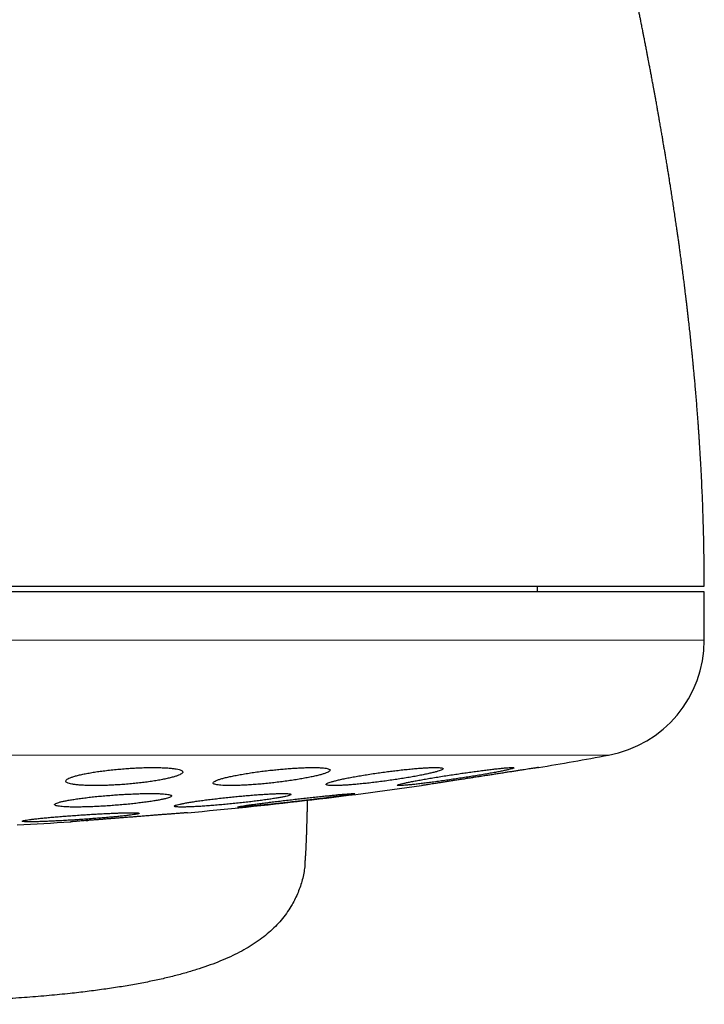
# Model space of a CAD drawing. Header units: millimetres. Extents: x 8 to 817, y 12 to 837.
# Tile 6 of 70: x 466 to 478, y 333 to 350. Entities that reach past the tile are written whole.
import ezdxf

# ---------------------------------------------------------------- set-up
doc = ezdxf.new("R2010")
doc.units = ezdxf.units.MM

msp = doc.modelspace()

# ---------------------------------------------------------------- linework, layer by layer
at = {"color": 7, "linetype": 'Continuous', "lineweight": 30}
for p, q in [((475.046, 340.057), (475.046, 340.157)), ((477.896, 340.057), (445.896, 340.057)), ((477.896, 339.231), (477.896, 340.057)), ((474.993, 337.043), (475.008, 337.045)), ((467.06, 336.124), (467.066, 336.125)), ((467.32, 336.145), (467.353, 336.147))]:
    msp.add_line(p, q, dxfattribs=at)
at = {"color": 252, "linetype": 'Continuous', "lineweight": 0}
for p, q in [((445.896, 339.231), (477.896, 339.231)), ((461.896, 337.263), (476.257, 337.263))]:
    msp.add_line(p, q, dxfattribs=at)
at = {"color": 7, "linetype": 'Continuous', "lineweight": 30}
for centre, radius, start, end in [((475.896, 339.231), 2, 280.3987, 0), ((461.896, 415.521), 79.564, 279.52332, 280.39867), ((461.896, 415.521), 79.564, 275.16579, 278.0659), ((461.896, 415.521), 79.564, 273.06198, 273.72116)]:
    msp.add_arc(centre, radius, start, end, dxfattribs=at)
for points, knots in [([(477.896, 340.157), (477.896, 340.237), (477.896, 340.393), (477.894, 340.621), (477.89, 340.838), (477.886, 341.042), (477.881, 341.235), (477.875, 341.425), (477.868, 341.612), (477.86, 341.794), (477.853, 341.959), (477.845, 342.109), (477.838, 342.242), (477.831, 342.359), (477.825, 342.46), (477.82, 342.541), (477.816, 342.603), (477.813, 342.65), (477.811, 342.688), (477.809, 342.717), (477.808, 342.739), (477.806, 342.757), (477.805, 342.774), (477.804, 342.795), (477.802, 342.823), (477.799, 342.863), (477.795, 342.916), (477.789, 343.004), (477.78, 343.119), (477.77, 343.253), (477.759, 343.383), (477.749, 343.506), (477.739, 343.623), (477.729, 343.73), (477.72, 343.827), (477.712, 343.911), (477.705, 343.98), (477.7, 344.036), (477.695, 344.082), (477.692, 344.114), (477.69, 344.136), (477.688, 344.153), (477.686, 344.175), (477.683, 344.208), (477.676, 344.276), (477.666, 344.373), (477.653, 344.493), (477.64, 344.615), (477.628, 344.717), (477.618, 344.803), (477.611, 344.871), (477.602, 344.94), (477.594, 345.011), (477.586, 345.078), (477.579, 345.137), (477.573, 345.183), (477.569, 345.214), (477.567, 345.236), (477.564, 345.257), (477.56, 345.286), (477.556, 345.323), (477.55, 345.368), (477.541, 345.442), (477.528, 345.538), (477.514, 345.651), (477.5, 345.755), (477.487, 345.849), (477.476, 345.932), (477.466, 346.003), (477.458, 346.061), (477.452, 346.105), (477.446, 346.142), (477.441, 346.182), (477.434, 346.23), (477.424, 346.299), (477.411, 346.386), (477.396, 346.492), (477.379, 346.602), (477.363, 346.712), (477.346, 346.82), (477.331, 346.918), (477.317, 347.005), (477.305, 347.08), (477.294, 347.152), (477.282, 347.225), (477.27, 347.304), (477.256, 347.389), (477.242, 347.472), (477.229, 347.552), (477.217, 347.622), (477.206, 347.686), (477.198, 347.736), (477.191, 347.775), (477.186, 347.807), (477.18, 347.843), (477.173, 347.882), (477.166, 347.924), (477.158, 347.968), (477.15, 348.017), (477.141, 348.065), (477.134, 348.105), (477.128, 348.139), (477.123, 348.167), (477.118, 348.195), (477.111, 348.24), (477.099, 348.303), (477.085, 348.385), (477.071, 348.463), (477.058, 348.533), (477.047, 348.594), (477.036, 348.654), (477.026, 348.708), (477.017, 348.757), (477.008, 348.802), (476.999, 348.852), (476.988, 348.913), (476.975, 348.983), (476.961, 349.054), (476.949, 349.117), (476.939, 349.172), (476.928, 349.229), (476.915, 349.294), (476.901, 349.368), (476.887, 349.444), (476.873, 349.515), (476.86, 349.579), (476.849, 349.635), (476.84, 349.682), (476.831, 349.726), (476.822, 349.77), (476.812, 349.822), (476.8, 349.884), (476.786, 349.952), (476.772, 350.02), (476.757, 350.099), (476.738, 350.189), (476.717, 350.296), (476.697, 350.39), (476.681, 350.47), (476.668, 350.53), (476.657, 350.584), (476.647, 350.635), (476.636, 350.685), (476.625, 350.739), (476.613, 350.797), (476.599, 350.861), (476.585, 350.927), (476.571, 350.995), (476.557, 351.061), (476.544, 351.122), (476.533, 351.174), (476.523, 351.22), (476.513, 351.266), (476.502, 351.317), (476.489, 351.376), (476.475, 351.441), (476.461, 351.507), (476.447, 351.569), (476.436, 351.623), (476.425, 351.669), (476.416, 351.712), (476.407, 351.754), (476.397, 351.8), (476.385, 351.853), (476.37, 351.922), (476.353, 352), (476.334, 352.083), (476.318, 352.155), (476.305, 352.214), (476.293, 352.266), (476.283, 352.314), (476.271, 352.364), (476.26, 352.414), (476.247, 352.471), (476.233, 352.536), (476.217, 352.606), (476.202, 352.671), (476.188, 352.735), (476.171, 352.806), (476.154, 352.884), (476.136, 352.964), (476.119, 353.034), (476.104, 353.099), (476.09, 353.163), (476.074, 353.231), (476.059, 353.297), (476.045, 353.357), (476.032, 353.414), (476.018, 353.472), (476.006, 353.527), (475.994, 353.576), (475.984, 353.618), (475.975, 353.658), (475.966, 353.699), (475.955, 353.743), (475.944, 353.79), (475.934, 353.833), (475.925, 353.871), (475.917, 353.905), (475.909, 353.941), (475.898, 353.985), (475.887, 354.035), (475.875, 354.084), (475.865, 354.128), (475.855, 354.17), (475.844, 354.217), (475.832, 354.266), (475.821, 354.312), (475.812, 354.351), (475.804, 354.387), (475.795, 354.422), (475.786, 354.463), (475.775, 354.507), (475.764, 354.553), (475.754, 354.595), (475.745, 354.634), (475.735, 354.674), (475.724, 354.721), (475.714, 354.766), (475.705, 354.804), (475.698, 354.831), (475.693, 354.854), (475.687, 354.876), (475.681, 354.901), (475.674, 354.933), (475.665, 354.968), (475.657, 355.004), (475.648, 355.039), (475.64, 355.075), (475.631, 355.113), (475.62, 355.156), (475.609, 355.203), (475.598, 355.251), (475.587, 355.294), (475.578, 355.332), (475.568, 355.372), (475.557, 355.419), (475.544, 355.476), (475.529, 355.535), (475.516, 355.591), (475.503, 355.643), (475.49, 355.696), (475.476, 355.758), (475.46, 355.823), (475.444, 355.888), (475.43, 355.947), (475.415, 356.007), (475.4, 356.072), (475.385, 356.134), (475.371, 356.192), (475.358, 356.246), (475.344, 356.301), (475.33, 356.358), (475.318, 356.409), (475.307, 356.455), (475.296, 356.498), (475.285, 356.543), (475.274, 356.59), (475.263, 356.636), (475.252, 356.678), (475.242, 356.718), (475.232, 356.762), (475.22, 356.808), (475.207, 356.861), (475.193, 356.92), (475.176, 356.987), (475.159, 357.056), (475.144, 357.117), (475.131, 357.168), (475.12, 357.211), (475.109, 357.256), (475.097, 357.304), (475.086, 357.349), (475.076, 357.388), (475.068, 357.422), (475.059, 357.454), (475.05, 357.491), (475.041, 357.529), (475.031, 357.565), (475.023, 357.599), (475.014, 357.636), (475.002, 357.681), (474.989, 357.734), (474.976, 357.785), (474.963, 357.834), (474.95, 357.885), (474.937, 357.936), (474.925, 357.984), (474.913, 358.03), (474.901, 358.08), (474.886, 358.134), (474.873, 358.189), (474.859, 358.24), (474.845, 358.294), (474.83, 358.352), (474.815, 358.41), (474.802, 358.462), (474.791, 358.504), (474.781, 358.544), (474.77, 358.584), (474.759, 358.626), (474.748, 358.668), (474.738, 358.706), (474.728, 358.743), (474.717, 358.785), (474.704, 358.834), (474.691, 358.886), (474.678, 358.934), (474.666, 358.978), (474.655, 359.021), (474.644, 359.063), (474.633, 359.104), (474.623, 359.142), (474.613, 359.179), (474.603, 359.216), (474.593, 359.254), (474.583, 359.291), (474.575, 359.324), (474.567, 359.351), (474.561, 359.375), (474.553, 359.403), (474.544, 359.437), (474.533, 359.479), (474.52, 359.526), (474.507, 359.574), (474.496, 359.614), (474.488, 359.647), (474.48, 359.675), (474.472, 359.704), (474.464, 359.735), (474.455, 359.768), (474.444, 359.806), (474.433, 359.847), (474.421, 359.892), (474.409, 359.936), (474.397, 359.981), (474.384, 360.027), (474.371, 360.076), (474.356, 360.127), (474.344, 360.173), (474.333, 360.213), (474.324, 360.245), (474.315, 360.278), (474.307, 360.307), (474.3, 360.333), (474.294, 360.353), (474.288, 360.373), (474.282, 360.396), (474.274, 360.424), (474.265, 360.456), (474.252, 360.505), (474.235, 360.565), (474.215, 360.636), (474.196, 360.703), (474.18, 360.76), (474.166, 360.811), (474.153, 360.856), (474.14, 360.902), (474.127, 360.948), (474.114, 360.995), (474.099, 361.045), (474.084, 361.099), (474.069, 361.151), (474.055, 361.199), (474.042, 361.244), (474.03, 361.287), (474.018, 361.33), (474.005, 361.374), (473.991, 361.421), (473.977, 361.471), (473.963, 361.521), (473.949, 361.567), (473.935, 361.613), (473.922, 361.66), (473.908, 361.707), (473.896, 361.747), (473.886, 361.781), (473.877, 361.811), (473.867, 361.845), (473.857, 361.881), (473.846, 361.917), (473.836, 361.951), (473.826, 361.985), (473.817, 362.016), (473.809, 362.044), (473.8, 362.072), (473.791, 362.101), (473.782, 362.133), (473.773, 362.162), (473.765, 362.191), (473.755, 362.222), (473.746, 362.254), (473.735, 362.29), (473.724, 362.326), (473.713, 362.364), (473.703, 362.397), (473.694, 362.425), (473.688, 362.446), (473.682, 362.465), (473.676, 362.483), (473.671, 362.502), (473.664, 362.522), (473.657, 362.545), (473.65, 362.571), (473.642, 362.596), (473.635, 362.62), (473.628, 362.642), (473.621, 362.663), (473.615, 362.685), (473.607, 362.711), (473.598, 362.739), (473.589, 362.768), (473.581, 362.794), (473.573, 362.818), (473.567, 362.839), (473.56, 362.86), (473.554, 362.882), (473.546, 362.905), (473.539, 362.93), (473.531, 362.955), (473.523, 362.979), (473.516, 363.002), (473.51, 363.022), (473.504, 363.042), (473.498, 363.06), (473.493, 363.075), (473.488, 363.089), (473.484, 363.104), (473.479, 363.119), (473.474, 363.136), (473.468, 363.155), (473.461, 363.176), (473.454, 363.199), (473.446, 363.224), (473.438, 363.248), (473.431, 363.269), (473.426, 363.286), (473.421, 363.3), (473.417, 363.313), (473.413, 363.325), (473.409, 363.337), (473.405, 363.349), (473.402, 363.361), (473.398, 363.373), (473.394, 363.384), (473.391, 363.395), (473.388, 363.404), (473.385, 363.412), (473.383, 363.418), (473.382, 363.423), (473.38, 363.427), (473.379, 363.431), (473.377, 363.435), (473.376, 363.441), (473.374, 363.447), (473.371, 363.454), (473.369, 363.462), (473.366, 363.471), (473.363, 363.48), (473.36, 363.489), (473.357, 363.498), (473.354, 363.507), (473.351, 363.515), (473.348, 363.523), (473.346, 363.53), (473.344, 363.536), (473.343, 363.54), (473.342, 363.542), (473.342, 363.542)], [0, 0, 0, 0, 0.006563, 0.012796, 0.0187, 0.024279, 0.029534, 0.034467, 0.03987, 0.04483, 0.049349, 0.053429, 0.057071, 0.060277, 0.063046, 0.065381, 0.066911, 0.068172, 0.06917, 0.07003, 0.070542, 0.071027, 0.071485, 0.071951, 0.072707, 0.073812, 0.075268, 0.077068, 0.080986, 0.084677, 0.088141, 0.091601, 0.094801, 0.097741, 0.100422, 0.102791, 0.104605, 0.106139, 0.107393, 0.108367, 0.108837, 0.109197, 0.109735, 0.110654, 0.111955, 0.115309, 0.118619, 0.121889, 0.125302, 0.127098, 0.128952, 0.130866, 0.132839, 0.13479, 0.136414, 0.137683, 0.138595, 0.13899, 0.13955, 0.140341, 0.141362, 0.142615, 0.144078, 0.147443, 0.150521, 0.153442, 0.156046, 0.158333, 0.160313, 0.161989, 0.163093, 0.164009, 0.165021, 0.16639, 0.168047, 0.170728, 0.173654, 0.17678, 0.179858, 0.18285, 0.185755, 0.188068, 0.190131, 0.192019, 0.19406, 0.196245, 0.198539, 0.201169, 0.203221, 0.205211, 0.207054, 0.208535, 0.209438, 0.210279, 0.21127, 0.212456, 0.213525, 0.214774, 0.216203, 0.217612, 0.218759, 0.219632, 0.220395, 0.221182, 0.221992, 0.224108, 0.226474, 0.228957, 0.230664, 0.232373, 0.234082, 0.235686, 0.236996, 0.238154, 0.239551, 0.241186, 0.243296, 0.24551, 0.247204, 0.24862, 0.250145, 0.252004, 0.254212, 0.256362, 0.25846, 0.26028, 0.26182, 0.263156, 0.264325, 0.26553, 0.266984, 0.268751, 0.270811, 0.2728, 0.274569, 0.277495, 0.280532, 0.283693, 0.285598, 0.287373, 0.288885, 0.290229, 0.291769, 0.293184, 0.294861, 0.296769, 0.298733, 0.300586, 0.302656, 0.304411, 0.305908, 0.30716, 0.30836, 0.309876, 0.311603, 0.313492, 0.315556, 0.317365, 0.318901, 0.320224, 0.321413, 0.322599, 0.323911, 0.325425, 0.327234, 0.329956, 0.332339, 0.334462, 0.33633, 0.337552, 0.338998, 0.340547, 0.342002, 0.343396, 0.345597, 0.347726, 0.349635, 0.351355, 0.353454, 0.355914, 0.358334, 0.36051, 0.362255, 0.364115, 0.366196, 0.368408, 0.369993, 0.371644, 0.373508, 0.375225, 0.376614, 0.377947, 0.379028, 0.380243, 0.381608, 0.383092, 0.384433, 0.385556, 0.386508, 0.387573, 0.388832, 0.390546, 0.392097, 0.393375, 0.394534, 0.39595, 0.397635, 0.399038, 0.40024, 0.401243, 0.402285, 0.403528, 0.404971, 0.4064, 0.40774, 0.408843, 0.410034, 0.41149, 0.413169, 0.414218, 0.415066, 0.415711, 0.416314, 0.417117, 0.418101, 0.419271, 0.420409, 0.421416, 0.422631, 0.423724, 0.425043, 0.426604, 0.428191, 0.429539, 0.430651, 0.431847, 0.433326, 0.435066, 0.437177, 0.43894, 0.440522, 0.442148, 0.443998, 0.446418, 0.44847, 0.4502, 0.452067, 0.4543, 0.456485, 0.458105, 0.459858, 0.461967, 0.463982, 0.465855, 0.467499, 0.469011, 0.470615, 0.472509, 0.474287, 0.475791, 0.477218, 0.478877, 0.480725, 0.482456, 0.484889, 0.48747, 0.490197, 0.492882, 0.494569, 0.496178, 0.49791, 0.499859, 0.50178, 0.503295, 0.504499, 0.505757, 0.50722, 0.508856, 0.510356, 0.511641, 0.512859, 0.51487, 0.517178, 0.519262, 0.521141, 0.523214, 0.525522, 0.527557, 0.529196, 0.531333, 0.533832, 0.536129, 0.538215, 0.540468, 0.542982, 0.545809, 0.54793, 0.549793, 0.551424, 0.553123, 0.555068, 0.557066, 0.558707, 0.560183, 0.562056, 0.564429, 0.566884, 0.569091, 0.571052, 0.572986, 0.575037, 0.576942, 0.578741, 0.58042, 0.582126, 0.583953, 0.585832, 0.587501, 0.588644, 0.589712, 0.591044, 0.592689, 0.594647, 0.597272, 0.599653, 0.601735, 0.603267, 0.604567, 0.605996, 0.6076, 0.609341, 0.611011, 0.613399, 0.615692, 0.617967, 0.620308, 0.622732, 0.625271, 0.628028, 0.631023, 0.63268, 0.634461, 0.636334, 0.638003, 0.639396, 0.640511, 0.641393, 0.64274, 0.644341, 0.646198, 0.648195, 0.652531, 0.656614, 0.660551, 0.664345, 0.666834, 0.669594, 0.672548, 0.675361, 0.677996, 0.681335, 0.684799, 0.688238, 0.691379, 0.694271, 0.697116, 0.699953, 0.70282, 0.706026, 0.709662, 0.713184, 0.716402, 0.719614, 0.723144, 0.726709, 0.730032, 0.732011, 0.734316, 0.73696, 0.739893, 0.742714, 0.745335, 0.748166, 0.750718, 0.75299, 0.754995, 0.757706, 0.76032, 0.762838, 0.765269, 0.767881, 0.770792, 0.773977, 0.777315, 0.780789, 0.784392, 0.786645, 0.788711, 0.790588, 0.79228, 0.794027, 0.795993, 0.798389, 0.801045, 0.803713, 0.806226, 0.808583, 0.810783, 0.812903, 0.815954, 0.819173, 0.822526, 0.825725, 0.828398, 0.830895, 0.833311, 0.835971, 0.838901, 0.842104, 0.845492, 0.848802, 0.85178, 0.854675, 0.857465, 0.860027, 0.862343, 0.864412, 0.866337, 0.868733, 0.871466, 0.874535, 0.877944, 0.881692, 0.88639, 0.89071, 0.894649, 0.898204, 0.900728, 0.903099, 0.905651, 0.90842, 0.910871, 0.913471, 0.916221, 0.919107, 0.921802, 0.924158, 0.926173, 0.927721, 0.928982, 0.929954, 0.930975, 0.932395, 0.934218, 0.93638, 0.938925, 0.941854, 0.945168, 0.94887, 0.952961, 0.957444, 0.96232, 0.967592, 0.973263, 0.979336, 0.985814, 0.992701, 1, 1, 1, 1]), ([(462.211, 340.157), (462.371, 340.157), (462.691, 340.157), (463.171, 340.157), (463.648, 340.157), (464.125, 340.157), (464.599, 340.157), (465.063, 340.157), (465.514, 340.157), (465.954, 340.157), (466.39, 340.157), (466.822, 340.157), (467.26, 340.157), (467.702, 340.157), (468.147, 340.157), (468.586, 340.157), (469.019, 340.157), (469.446, 340.157), (469.858, 340.157), (470.255, 340.157), (470.638, 340.157), (471.013, 340.157), (471.382, 340.157), (471.75, 340.157), (472.117, 340.157), (472.482, 340.157), (472.837, 340.157), (473.182, 340.157), (473.518, 340.157), (473.837, 340.157), (474.139, 340.157), (474.426, 340.157), (474.702, 340.157), (474.969, 340.157), (475.23, 340.157), (475.485, 340.157), (475.732, 340.157), (475.967, 340.157), (476.189, 340.157), (476.399, 340.157), (476.592, 340.157), (476.768, 340.157), (476.93, 340.157), (477.078, 340.157), (477.216, 340.157), (477.297, 340.157), (477.338, 340.157)], [0, 0, 0, 0, 0.023363, 0.046689, 0.069999, 0.093313, 0.116654, 0.140027, 0.162034, 0.184017, 0.205994, 0.227982, 0.25, 0.273367, 0.296695, 0.320005, 0.343318, 0.366655, 0.390027, 0.412034, 0.434017, 0.455994, 0.477982, 0.5, 0.523367, 0.546695, 0.570005, 0.593318, 0.616655, 0.640027, 0.662034, 0.684017, 0.705994, 0.727982, 0.75, 0.773367, 0.796695, 0.820005, 0.843318, 0.866655, 0.890024, 0.912028, 0.93401, 0.955988, 0.977978, 1, 1, 1, 1]), ([(477.338, 340.157), (477.378, 340.157), (477.456, 340.157), (477.557, 340.157), (477.646, 340.157), (477.722, 340.157), (477.784, 340.157), (477.832, 340.157), (477.868, 340.157), (477.889, 340.157), (477.898, 340.157), (477.896, 340.157), (477.896, 340.157)], [0, 0, 0, 0, 0.109806, 0.219331, 0.328667, 0.437906, 0.547141, 0.656465, 0.765969, 0.875747, 0.985567, 1, 1, 1, 1]), ([(467.978, 337.032), (467.941, 337.029), (467.865, 337.023), (467.754, 337.012), (467.646, 336.999), (467.542, 336.986), (467.444, 336.971), (467.352, 336.955), (467.269, 336.938), (467.194, 336.921), (467.128, 336.904), (467.074, 336.886), (467.031, 336.869), (467, 336.852), (466.982, 336.835), (466.976, 336.819), (466.984, 336.805), (467.004, 336.791), (467.037, 336.779), (467.082, 336.769), (467.139, 336.76), (467.206, 336.753), (467.282, 336.748), (467.368, 336.745), (467.46, 336.743), (467.559, 336.744), (467.663, 336.747), (467.77, 336.751), (467.88, 336.757), (467.991, 336.765), (468.102, 336.775), (468.212, 336.786), (468.318, 336.798), (468.421, 336.812), (468.519, 336.827), (468.61, 336.843), (468.693, 336.86), (468.767, 336.877), (468.832, 336.894), (468.886, 336.912), (468.928, 336.929), (468.958, 336.946), (468.976, 336.963), (468.98, 336.978), (468.972, 336.993), (468.95, 337.006), (468.917, 337.018), (468.87, 337.029), (468.813, 337.037), (468.746, 337.044), (468.668, 337.049), (468.583, 337.052), (468.49, 337.053), (468.391, 337.053), (468.287, 337.05), (468.182, 337.046), (468.079, 337.04), (468.012, 337.035), (467.978, 337.032)], [0, 0, 0, 0, 0.017878, 0.035815, 0.053694, 0.071565, 0.089492, 0.107364, 0.125386, 0.143464, 0.161486, 0.179652, 0.197876, 0.216042, 0.234226, 0.25247, 0.270654, 0.288721, 0.306847, 0.324913, 0.34278, 0.360705, 0.378571, 0.396245, 0.413976, 0.43165, 0.449223, 0.466852, 0.484426, 0.502031, 0.519693, 0.537299, 0.555054, 0.572865, 0.590621, 0.60858, 0.626595, 0.644555, 0.662686, 0.680875, 0.699006, 0.7172, 0.735453, 0.753647, 0.771765, 0.789941, 0.808058, 0.825992, 0.843985, 0.861919, 0.879646, 0.897431, 0.915158, 0.932748, 0.950394, 0.967985, 0.983992, 1, 1, 1, 1]), ([(470.497, 337.008), (470.46, 337.004), (470.384, 336.995), (470.272, 336.981), (470.164, 336.965), (470.059, 336.949), (469.961, 336.932), (469.869, 336.915), (469.785, 336.897), (469.709, 336.88), (469.644, 336.862), (469.59, 336.846), (469.548, 336.829), (469.517, 336.814), (469.5, 336.8), (469.495, 336.787), (469.504, 336.775), (469.525, 336.766), (469.558, 336.757), (469.604, 336.751), (469.66, 336.747), (469.727, 336.744), (469.803, 336.743), (469.888, 336.745), (469.98, 336.748), (470.079, 336.753), (470.182, 336.76), (470.29, 336.768), (470.399, 336.779), (470.511, 336.79), (470.622, 336.803), (470.732, 336.817), (470.839, 336.833), (470.943, 336.849), (471.041, 336.866), (471.132, 336.883), (471.215, 336.9), (471.29, 336.918), (471.354, 336.935), (471.408, 336.952), (471.45, 336.968), (471.479, 336.984), (471.495, 336.998), (471.499, 337.011), (471.49, 337.022), (471.468, 337.032), (471.434, 337.04), (471.388, 337.046), (471.33, 337.05), (471.263, 337.053), (471.186, 337.053), (471.101, 337.052), (471.008, 337.049), (470.909, 337.043), (470.806, 337.036), (470.701, 337.028), (470.598, 337.019), (470.531, 337.011), (470.497, 337.008)], [0, 0, 0, 0, 0.01803, 0.036119, 0.05415, 0.072174, 0.090256, 0.108281, 0.126425, 0.144626, 0.16277, 0.180963, 0.199214, 0.217407, 0.235509, 0.253669, 0.27177, 0.289683, 0.307653, 0.325564, 0.343274, 0.361041, 0.378751, 0.396335, 0.413975, 0.43156, 0.449147, 0.46679, 0.484379, 0.502094, 0.519866, 0.537583, 0.555498, 0.573469, 0.591385, 0.609486, 0.627645, 0.645746, 0.663939, 0.68219, 0.700382, 0.718527, 0.736731, 0.754875, 0.772854, 0.790891, 0.808869, 0.826638, 0.844464, 0.862233, 0.879843, 0.897509, 0.915119, 0.932689, 0.950315, 0.967886, 0.983943, 1, 1, 1, 1]), ([(472.43, 336.976), (472.393, 336.971), (472.317, 336.96), (472.205, 336.944), (472.095, 336.926), (471.991, 336.909), (471.892, 336.891), (471.799, 336.874), (471.715, 336.857), (471.64, 336.84), (471.575, 336.824), (471.521, 336.809), (471.479, 336.795), (471.45, 336.783), (471.433, 336.772), (471.429, 336.763), (471.437, 336.755), (471.459, 336.749), (471.492, 336.746), (471.537, 336.744), (471.593, 336.744), (471.66, 336.746), (471.735, 336.749), (471.82, 336.755), (471.911, 336.763), (472.01, 336.772), (472.113, 336.782), (472.221, 336.794), (472.331, 336.808), (472.443, 336.822), (472.554, 336.838), (472.665, 336.854), (472.773, 336.871), (472.877, 336.889), (472.976, 336.906), (473.067, 336.924), (473.151, 336.941), (473.225, 336.958), (473.29, 336.974), (473.343, 336.988), (473.384, 337.002), (473.413, 337.015), (473.429, 337.026), (473.432, 337.035), (473.423, 337.042), (473.401, 337.048), (473.366, 337.052), (473.32, 337.053), (473.264, 337.053), (473.197, 337.051), (473.12, 337.047), (473.035, 337.041), (472.943, 337.034), (472.845, 337.024), (472.741, 337.014), (472.636, 337.002), (472.532, 336.989), (472.464, 336.98), (472.43, 336.976)], [0, 0, 0, 0, 0.0181425, 0.0363434, 0.0544867, 0.0726262, 0.0908232, 0.1089627, 0.1271571, 0.1454095, 0.1636032, 0.1817363, 0.1999279, 0.21806, 0.2360187, 0.2540357, 0.2719935, 0.2897442, 0.3075523, 0.3253026, 0.3429045, 0.3605627, 0.3781648, 0.3957397, 0.4133703, 0.430946, 0.4486248, 0.4663592, 0.484039, 0.501908, 0.5198331, 0.537703, 0.5557688, 0.5738916, 0.5919577, 0.6101414, 0.628383, 0.6465662, 0.6647341, 0.6829603, 0.7011272, 0.71915, 0.7372311, 0.7552528, 0.7730669, 0.7909386, 0.808752, 0.8263883, 0.8440813, 0.8617177, 0.8792847, 0.8969075, 0.9144751, 0.9321084, 0.9497973, 0.9674315, 0.9837157, 1, 1, 1, 1]), ([(473.646, 336.938), (473.608, 336.933), (473.532, 336.921), (473.42, 336.904), (473.31, 336.886), (473.205, 336.869), (473.106, 336.851), (473.013, 336.835), (472.929, 336.819), (472.854, 336.805), (472.789, 336.791), (472.736, 336.779), (472.694, 336.769), (472.665, 336.76), (472.648, 336.753), (472.644, 336.748), (472.652, 336.745), (472.673, 336.743), (472.706, 336.744), (472.75, 336.747), (472.806, 336.751), (472.872, 336.757), (472.947, 336.765), (473.031, 336.775), (473.122, 336.786), (473.22, 336.798), (473.324, 336.812), (473.432, 336.827), (473.543, 336.843), (473.655, 336.86), (473.768, 336.877), (473.879, 336.894), (473.988, 336.912), (474.093, 336.929), (474.192, 336.946), (474.283, 336.963), (474.367, 336.978), (474.442, 336.993), (474.505, 337.006), (474.558, 337.018), (474.599, 337.029), (474.628, 337.037), (474.644, 337.044), (474.647, 337.049), (474.638, 337.052), (474.616, 337.053), (474.583, 337.053), (474.537, 337.05), (474.481, 337.045), (474.415, 337.039), (474.339, 337.031), (474.255, 337.021), (474.163, 337.01), (474.064, 336.997), (473.96, 336.983), (473.855, 336.969), (473.75, 336.954), (473.68, 336.943), (473.646, 336.938)], [0, 0, 0, 0, 0.018185, 0.036427, 0.054612, 0.072797, 0.091041, 0.109226, 0.127385, 0.145602, 0.163761, 0.181766, 0.199829, 0.217833, 0.23563, 0.253484, 0.27128, 0.288906, 0.30659, 0.324216, 0.341785, 0.35941, 0.37698, 0.394625, 0.412325, 0.429971, 0.447793, 0.46567, 0.483493, 0.501517, 0.519599, 0.537624, 0.555791, 0.574016, 0.592183, 0.610368, 0.62861, 0.646793, 0.664858, 0.682981, 0.701045, 0.718908, 0.736828, 0.75469, 0.77236, 0.790087, 0.807756, 0.825327, 0.842954, 0.860526, 0.878132, 0.895795, 0.913402, 0.931162, 0.948978, 0.966739, 0.983369, 1, 1, 1, 1]), ([(475.06, 337.053), (475.059, 337.053), (475.058, 337.053), (475.047, 337.051), (475.03, 337.049), (475.006, 337.045), (474.975, 337.04), (474.939, 337.034), (474.896, 337.028), (474.847, 337.02), (474.792, 337.012), (474.733, 337.003), (474.669, 336.993), (474.6, 336.982), (474.528, 336.971), (474.452, 336.959), (474.373, 336.947), (474.292, 336.934), (474.209, 336.921), (474.125, 336.908), (474.039, 336.895), (473.954, 336.882), (473.87, 336.869), (473.788, 336.856), (473.706, 336.844), (473.627, 336.831), (473.552, 336.82), (473.481, 336.809), (473.413, 336.798), (473.35, 336.788), (473.292, 336.78), (473.241, 336.772), (473.195, 336.765), (473.155, 336.758), (473.122, 336.753), (473.096, 336.749), (473.077, 336.746), (473.063, 336.744), (473.061, 336.744), (473.06, 336.744)], [0, 0, 0, 0, 0.0261095, 0.0524034, 0.078885, 0.1058186, 0.1319263, 0.1582161, 0.184691, 0.2116108, 0.237828, 0.2642257, 0.2909013, 0.3179561, 0.3444674, 0.3711611, 0.398136, 0.4254952, 0.4521881, 0.4790646, 0.5065192, 0.5341735, 0.5610034, 0.5880198, 0.6156261, 0.643437, 0.6702013, 0.6971536, 0.7247022, 0.7524583, 0.7790802, 0.8058915, 0.832998, 0.86051, 0.8868242, 0.9133252, 0.9401165, 0.9673063, 1, 1, 1, 1]), ([(475.057, 337.053), (475.057, 337.053), (475.06, 337.053), (475.06, 337.053), (475.06, 337.053)], [0, 0, 0, 0, 0.005437, 1, 1, 1, 1]), ([(467.787, 336.581), (467.749, 336.578), (467.674, 336.573), (467.562, 336.563), (467.454, 336.552), (467.35, 336.54), (467.252, 336.528), (467.16, 336.515), (467.076, 336.502), (467.001, 336.489), (466.935, 336.476), (466.881, 336.463), (466.839, 336.451), (466.808, 336.439), (466.79, 336.427), (466.785, 336.417), (466.792, 336.407), (466.812, 336.399), (466.845, 336.392), (466.89, 336.386), (466.946, 336.381), (467.012, 336.378), (467.088, 336.377), (467.173, 336.376), (467.265, 336.378), (467.363, 336.38), (467.467, 336.384), (467.575, 336.39), (467.686, 336.396), (467.797, 336.404), (467.909, 336.413), (468.019, 336.423), (468.127, 336.434), (468.23, 336.446), (468.328, 336.458), (468.419, 336.471), (468.503, 336.484), (468.577, 336.497), (468.641, 336.51), (468.695, 336.523), (468.737, 336.535), (468.767, 336.547), (468.784, 336.558), (468.789, 336.569), (468.78, 336.578), (468.759, 336.586), (468.726, 336.594), (468.68, 336.599), (468.624, 336.604), (468.557, 336.607), (468.48, 336.608), (468.395, 336.609), (468.302, 336.607), (468.203, 336.605), (468.099, 336.6), (467.994, 336.595), (467.889, 336.589), (467.821, 336.584), (467.787, 336.581)], [0, 0, 0, 0, 0.0179371, 0.0359318, 0.0538695, 0.0718028, 0.089793, 0.1077266, 0.1257353, 0.1438011, 0.1618097, 0.1798658, 0.1979796, 0.2160354, 0.2340608, 0.2521441, 0.270169, 0.2880991, 0.3060868, 0.3240163, 0.3418289, 0.3596988, 0.3775111, 0.3952363, 0.4130182, 0.4307436, 0.4484489, 0.4662106, 0.4839164, 0.5016772, 0.5194942, 0.5372555, 0.555123, 0.573047, 0.5909149, 0.6088948, 0.6269316, 0.6449117, 0.6629607, 0.6810673, 0.6991161, 0.7171598, 0.7352613, 0.7533044, 0.7712697, 0.7892928, 0.8072574, 0.8251062, 0.8430123, 0.8608606, 0.8786068, 0.8964098, 0.914156, 0.9318585, 0.9496174, 0.9673202, 0.9836601, 1, 1, 1, 1]), ([(469.832, 336.55), (469.795, 336.547), (469.719, 336.539), (469.608, 336.526), (469.499, 336.514), (469.394, 336.501), (469.296, 336.488), (469.203, 336.475), (469.119, 336.462), (469.044, 336.449), (468.979, 336.437), (468.926, 336.426), (468.883, 336.416), (468.853, 336.406), (468.835, 336.398), (468.83, 336.391), (468.838, 336.385), (468.859, 336.381), (468.891, 336.378), (468.936, 336.377), (468.991, 336.377), (469.057, 336.378), (469.133, 336.381), (469.218, 336.385), (469.309, 336.39), (469.408, 336.397), (469.512, 336.405), (469.62, 336.414), (469.73, 336.424), (469.842, 336.435), (469.954, 336.447), (470.065, 336.459), (470.173, 336.472), (470.277, 336.485), (470.375, 336.498), (470.467, 336.511), (470.55, 336.524), (470.625, 336.536), (470.689, 336.548), (470.742, 336.56), (470.784, 336.57), (470.813, 336.579), (470.83, 336.587), (470.834, 336.594), (470.826, 336.6), (470.804, 336.604), (470.771, 336.607), (470.726, 336.609), (470.669, 336.609), (470.603, 336.607), (470.526, 336.604), (470.442, 336.6), (470.349, 336.594), (470.25, 336.587), (470.146, 336.579), (470.041, 336.57), (469.936, 336.561), (469.867, 336.554), (469.832, 336.55)], [0, 0, 0, 0, 0.018027, 0.036113, 0.05414, 0.072166, 0.090249, 0.108275, 0.126331, 0.144445, 0.162501, 0.180524, 0.198605, 0.216627, 0.234552, 0.252536, 0.270461, 0.288269, 0.306135, 0.323943, 0.341666, 0.359446, 0.377169, 0.394875, 0.412638, 0.430344, 0.448109, 0.465929, 0.483694, 0.501566, 0.519494, 0.537366, 0.55535, 0.573391, 0.591374, 0.609425, 0.627532, 0.645582, 0.663624, 0.681724, 0.699765, 0.717727, 0.735746, 0.753706, 0.771551, 0.789452, 0.807296, 0.825039, 0.842839, 0.860583, 0.878285, 0.896044, 0.913746, 0.931485, 0.94928, 0.967019, 0.983509, 1, 1, 1, 1]), ([(470.921, 336.513), (470.883, 336.508), (470.808, 336.5), (470.696, 336.486), (470.587, 336.473), (470.483, 336.461), (470.384, 336.448), (470.291, 336.436), (470.207, 336.425), (470.132, 336.415), (470.068, 336.406), (470.014, 336.398), (469.972, 336.391), (469.941, 336.385), (469.924, 336.381), (469.919, 336.378), (469.926, 336.376), (469.947, 336.377), (469.979, 336.378), (470.023, 336.381), (470.078, 336.385), (470.143, 336.391), (470.219, 336.398), (470.303, 336.406), (470.394, 336.415), (470.493, 336.425), (470.597, 336.436), (470.705, 336.448), (470.816, 336.46), (470.929, 336.473), (471.042, 336.486), (471.153, 336.499), (471.261, 336.512), (471.366, 336.525), (471.464, 336.538), (471.556, 336.549), (471.639, 336.56), (471.714, 336.571), (471.778, 336.58), (471.831, 336.588), (471.872, 336.595), (471.902, 336.6), (471.918, 336.605), (471.923, 336.607), (471.914, 336.609), (471.893, 336.608), (471.861, 336.607), (471.816, 336.604), (471.76, 336.599), (471.694, 336.594), (471.618, 336.587), (471.533, 336.578), (471.441, 336.569), (471.342, 336.559), (471.238, 336.548), (471.132, 336.536), (471.026, 336.525), (470.956, 336.517), (470.921, 336.513)], [0, 0, 0, 0, 0.018048, 0.036154, 0.054203, 0.072252, 0.090359, 0.108409, 0.126429, 0.144508, 0.162528, 0.18045, 0.19843, 0.216352, 0.234157, 0.25202, 0.269825, 0.287546, 0.305324, 0.323046, 0.340753, 0.358516, 0.376223, 0.39399, 0.411813, 0.42958, 0.447456, 0.465388, 0.483263, 0.50125, 0.519293, 0.53728, 0.555331, 0.57344, 0.591491, 0.609531, 0.627629, 0.645669, 0.663627, 0.681643, 0.699601, 0.717442, 0.73534, 0.75318, 0.770921, 0.788719, 0.80646, 0.824162, 0.841921, 0.859624, 0.877364, 0.895161, 0.912903, 0.930742, 0.948637, 0.966477, 0.983238, 1, 1, 1, 1]), ([(471.07, 335.406), (471.07, 335.408), (471.07, 335.413), (471.071, 335.421), (471.072, 335.431), (471.073, 335.442), (471.074, 335.455), (471.075, 335.468), (471.076, 335.481), (471.077, 335.494), (471.078, 335.506), (471.079, 335.518), (471.079, 335.53), (471.08, 335.54), (471.081, 335.55), (471.081, 335.56), (471.082, 335.57), (471.083, 335.581), (471.084, 335.604), (471.086, 335.636), (471.088, 335.679), (471.089, 335.715), (471.091, 335.745), (471.092, 335.769), (471.093, 335.786), (471.093, 335.806), (471.094, 335.828), (471.095, 335.854), (471.096, 335.883), (471.098, 335.914), (471.099, 335.954), (471.1, 336), (471.102, 336.053), (471.104, 336.107), (471.106, 336.164), (471.107, 336.224), (471.109, 336.288), (471.11, 336.352), (471.112, 336.416), (471.113, 336.463), (471.114, 336.49), (471.114, 336.494)], [0, 0, 0, 0, 0.04328, 0.084823, 0.124361, 0.161674, 0.196582, 0.22894, 0.25701, 0.282633, 0.30575, 0.326314, 0.34429, 0.359621, 0.373172, 0.386614, 0.399991, 0.4133, 0.42654, 0.487836, 0.52323, 0.557534, 0.590625, 0.603082, 0.617116, 0.632855, 0.65029, 0.669408, 0.690195, 0.712426, 0.734292, 0.767086, 0.797973, 0.827145, 0.855471, 0.885841, 0.91532, 0.943381, 0.969781, 0.995367, 1, 1, 1, 1]), ([(467.234, 336.241), (467.197, 336.238), (467.121, 336.233), (467.01, 336.225), (466.902, 336.216), (466.798, 336.208), (466.699, 336.199), (466.607, 336.19), (466.523, 336.182), (466.448, 336.173), (466.383, 336.165), (466.329, 336.158), (466.286, 336.151), (466.256, 336.145), (466.238, 336.139), (466.232, 336.134), (466.239, 336.13), (466.259, 336.127), (466.291, 336.125), (466.335, 336.124), (466.391, 336.124), (466.456, 336.125), (466.532, 336.127), (466.616, 336.13), (466.709, 336.134), (466.807, 336.138), (466.911, 336.143), (467.019, 336.15), (467.13, 336.156), (467.243, 336.164), (467.355, 336.172), (467.466, 336.18), (467.574, 336.188), (467.678, 336.197), (467.776, 336.206), (467.867, 336.214), (467.951, 336.223), (468.025, 336.231), (468.089, 336.239), (468.143, 336.247), (468.185, 336.254), (468.214, 336.26), (468.232, 336.265), (468.236, 336.27), (468.228, 336.274), (468.208, 336.277), (468.175, 336.279), (468.13, 336.28), (468.074, 336.28), (468.008, 336.279), (467.931, 336.277), (467.846, 336.274), (467.754, 336.27), (467.655, 336.266), (467.55, 336.26), (467.445, 336.254), (467.339, 336.248), (467.269, 336.243), (467.234, 336.241)], [0, 0, 0, 0, 0.0179457, 0.0359487, 0.0538946, 0.0718395, 0.0898416, 0.1077865, 0.1257452, 0.1437612, 0.1617198, 0.1796637, 0.197665, 0.2156087, 0.2335092, 0.2514671, 0.2693674, 0.2872151, 0.30512, 0.3229677, 0.3407765, 0.3586423, 0.3764512, 0.3942518, 0.4121092, 0.4299101, 0.4477367, 0.4656199, 0.4834468, 0.5013221, 0.5192542, 0.5371298, 0.5550556, 0.5730384, 0.5909643, 0.6089203, 0.6269334, 0.6448893, 0.6628416, 0.6808513, 0.6988034, 0.7167198, 0.7346935, 0.7526096, 0.7704735, 0.7883946, 0.8062583, 0.8240765, 0.8419516, 0.8597698, 0.877569, 0.8954249, 0.9132243, 0.9310395, 0.9489113, 0.9667267, 0.9833633, 1, 1, 1, 1]), ([(469.06, 336.28), (469.059, 336.28), (469.058, 336.28), (469.047, 336.279), (469.03, 336.277), (469.005, 336.276), (468.974, 336.273), (468.937, 336.27), (468.893, 336.267), (468.844, 336.263), (468.788, 336.259), (468.729, 336.254), (468.663, 336.249), (468.594, 336.244), (468.521, 336.238), (468.445, 336.232), (468.365, 336.226), (468.283, 336.219), (468.201, 336.213), (468.117, 336.206), (468.032, 336.2), (467.947, 336.193), (467.864, 336.187), (467.782, 336.18), (467.701, 336.174), (467.623, 336.168), (467.549, 336.162), (467.478, 336.157), (467.411, 336.152), (467.349, 336.147), (467.292, 336.142), (467.241, 336.138), (467.195, 336.135), (467.156, 336.132), (467.123, 336.129), (467.096, 336.127), (467.077, 336.126), (467.063, 336.125), (467.061, 336.124), (467.06, 336.124)], [0, 0, 0, 0, 0.0263972, 0.0529797, 0.0797575, 0.1069871, 0.1333778, 0.1599532, 0.1867413, 0.2139673, 0.2403709, 0.2669584, 0.2938303, 0.3210914, 0.3475705, 0.374234, 0.4011829, 0.4285223, 0.4550717, 0.4818064, 0.5088278, 0.5362421, 0.5628257, 0.5895953, 0.6166532, 0.6441062, 0.6706727, 0.6974256, 0.7244675, 0.7519057, 0.7784112, 0.8051029, 0.8320834, 0.8594599, 0.8858875, 0.9125007, 0.9394016, 0.9666966, 1, 1, 1, 1]), ([(471.069, 335.406), (471.068, 335.39), (471.063, 335.335), (471.048, 335.244), (471.024, 335.133), (470.991, 335.023), (470.951, 334.915), (470.903, 334.81), (470.844, 334.7), (470.772, 334.586), (470.686, 334.47), (470.589, 334.359), (470.481, 334.254), (470.364, 334.154), (470.236, 334.061), (470.097, 333.973), (469.949, 333.891), (469.791, 333.814), (469.623, 333.741), (469.446, 333.673), (469.258, 333.609), (469.061, 333.548), (468.855, 333.492), (468.635, 333.438), (468.401, 333.388), (468.153, 333.34), (467.894, 333.297), (467.623, 333.257), (467.342, 333.22), (467.031, 333.184), (466.689, 333.151), (466.314, 333.12), (465.924, 333.093), (465.532, 333.071), (465.141, 333.053), (464.752, 333.039), (464.349, 333.027), (463.933, 333.017), (463.505, 333.01), (463.063, 333.005), (462.608, 333.002), (462.3, 333.002), (462.144, 333.002)], [0, 0, 0, 0, 0.005092, 0.01659, 0.028104, 0.039658, 0.051276, 0.062981, 0.074798, 0.08916, 0.10376, 0.118641, 0.133849, 0.149427, 0.165438, 0.181968, 0.199092, 0.216871, 0.235358, 0.254592, 0.274611, 0.295448, 0.317134, 0.339694, 0.36424, 0.389793, 0.416375, 0.444008, 0.472708, 0.502493, 0.539009, 0.577074, 0.61671, 0.657934, 0.696098, 0.735555, 0.776314, 0.818387, 0.861782, 0.90651, 0.95258, 1, 1, 1, 1])]:
    msp.add_open_spline(points, degree=3, knots=knots, dxfattribs=at)

doc.saveas('drawing.dxf')
